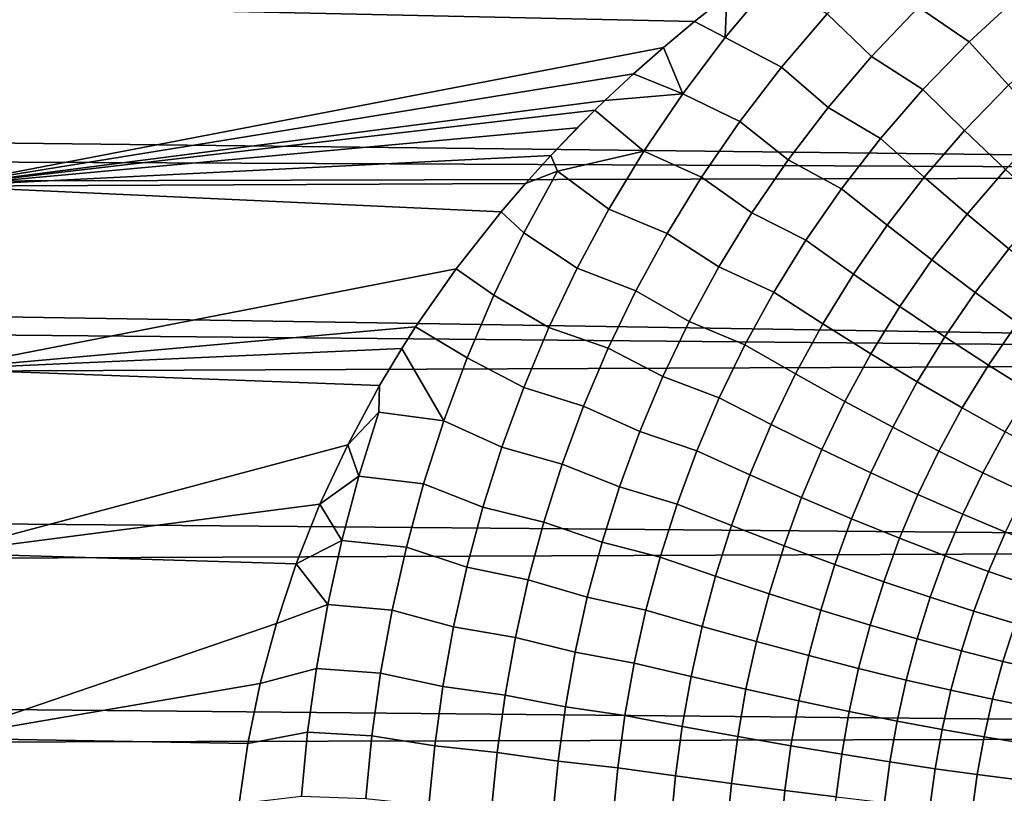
# Model space of a CAD drawing. Header units: metres. Extents: x -28 to 70, y -212 to 28.
# Tile 198 of 239: x 54.62 to 59.83, y 0.69 to 4.78. Entities that reach past the tile are written whole.
import ezdxf

# ---------------------------------------------------------------- set-up
doc = ezdxf.new("R2010")
doc.units = ezdxf.units.M
doc.layers.add('solid_10_261_102_XXX', color=7, linetype='CONTINUOUS')

msp = doc.modelspace()

# ---------------------------------------------------------------- linework, layer by layer
at = {"layer": 'solid_10_261_102_XXX'}
for points in [[(59.371334, 4.849041, 133.454437), (59.147987, 5.086215, 133.354492), (58.88768, 4.813617, 133.431305), (59.122444, 4.58773, 133.531326)], [(59.371334, 4.849041, 133.454437), (59.638363, 4.665297, 133.561798), (59.900841, 4.906998, 133.484711), (59.639221, 5.10078, 133.377991)], [(58.348011, 4.689404, 133.445862), (58.591755, 4.980006, 133.370926), (58.534214, 5.040942, 133.354294), (58.357342, 4.909132, 133.388153)], [(29.683619, 4.696668, 94.559288), (29.573715, 4.981474, 94.63031), (68.738998, 4.938868, 94.6194)], [(58.348011, 4.689404, 133.445862), (58.647015, 4.53244, 133.50766), (58.88768, 4.813617, 133.431305), (58.591755, 4.980006, 133.370926)], [(29.786154, 4.4167, 94.493774), (29.683619, 4.696668, 94.559288), (68.738998, 4.938868, 94.6194), (68.738998, 3.965933, 94.397156)], [(58.18623, 4.774109, 133.421844), (58.357342, 4.909132, 133.388153), (54.200001, 4.859603, 133.40062)], [(58.348011, 4.689404, 133.445862), (58.357342, 4.909132, 133.388153), (58.18623, 4.774109, 133.421844)], [(59.84716, 4.436744, 133.706589), (60.097095, 4.667661, 133.629623), (59.900841, 4.906998, 133.484711), (59.638363, 4.665297, 133.561798)], [(58.021511, 4.636803, 133.455078), (58.18623, 4.774109, 133.421844), (54.200001, 4.859603, 133.40062), (54.200001, 3.901806, 133.615707)], [(59.122444, 4.58773, 133.531326), (59.394619, 4.414023, 133.639557), (59.638363, 4.665297, 133.561798), (59.371334, 4.849041, 133.454437)], [(59.122444, 4.58773, 133.531326), (58.88768, 4.813617, 133.431305), (58.647015, 4.53244, 133.50766), (58.892563, 4.318319, 133.607803)], [(58.123753, 4.391658, 133.519455), (58.348011, 4.689404, 133.445862), (58.18623, 4.774109, 133.421844), (58.021511, 4.636803, 133.455078)], [(58.123753, 4.391658, 133.519455), (58.425835, 4.244102, 133.582825), (58.647015, 4.53244, 133.50766), (58.348011, 4.689404, 133.445862)], [(57.863194, 4.497078, 133.487854), (58.021511, 4.636803, 133.455078), (54.200001, 3.901806, 133.615707)], [(58.123753, 4.391658, 133.519455), (58.021511, 4.636803, 133.455078), (57.863194, 4.497078, 133.487854)], [(59.615208, 4.196781, 133.784286), (59.84716, 4.436744, 133.706589), (59.638363, 4.665297, 133.561798), (59.394619, 4.414023, 133.639557)], [(58.892563, 4.318319, 133.607803), (59.169636, 4.15467, 133.717117), (59.394619, 4.414023, 133.639557), (59.122444, 4.58773, 133.531326)], [(58.892563, 4.318319, 133.607803), (58.647015, 4.53244, 133.50766), (58.425835, 4.244102, 133.582825), (58.681526, 4.042198, 133.683151)], [(57.711044, 4.355136, 133.520065), (57.863194, 4.497078, 133.487854), (54.200001, 3.901806, 133.615707)], [(58.123753, 4.391658, 133.519455), (57.863194, 4.497078, 133.487854), (57.711044, 4.355136, 133.520065)], [(59.831463, 3.990005, 133.949432), (60.052124, 4.218831, 133.871826), (59.84716, 4.436744, 133.706589), (59.615208, 4.196781, 133.784286)], [(29.881878, 4.140791, 94.43335), (29.786154, 4.4167, 94.493774), (68.738998, 3.965933, 94.397156)], [(57.918728, 4.088049, 133.591049), (58.123753, 4.391658, 133.519455), (57.711044, 4.355136, 133.520065), (57.658382, 4.304169, 133.531357)], [(57.918728, 4.088049, 133.591049), (58.223881, 3.949936, 133.656113), (58.425835, 4.244102, 133.582825), (58.123753, 4.391658, 133.519455)], [(59.401257, 3.949211, 133.861801), (59.615208, 4.196781, 133.784286), (59.394619, 4.414023, 133.639557), (59.169636, 4.15467, 133.717117)], [(57.658382, 4.304169, 133.531357), (57.711044, 4.355136, 133.520065), (54.200001, 3.901806, 133.615707)], [(57.564995, 4.211125, 133.551636), (57.658382, 4.304169, 133.531357), (54.200001, 3.901806, 133.615707)], [(57.425053, 4.065026, 133.582535), (57.658382, 4.304169, 133.531357), (57.564995, 4.211125, 133.551636)], [(57.918728, 4.088049, 133.591049), (57.658382, 4.304169, 133.531357), (57.425053, 4.065026, 133.582535), (57.461365, 3.981654, 133.600449)], [(58.681526, 4.042198, 133.683151), (58.963272, 3.888652, 133.793671), (59.169636, 4.15467, 133.717117), (58.892563, 4.318319, 133.607803)], [(58.681526, 4.042198, 133.683151), (58.425835, 4.244102, 133.582825), (58.223881, 3.949936, 133.656113), (58.489063, 3.760669, 133.756638)], [(57.425053, 4.065026, 133.582535), (57.564995, 4.211125, 133.551636), (54.200001, 3.901806, 133.615707)], [(59.628029, 3.753997, 134.026917), (59.831463, 3.990005, 133.949432), (59.615208, 4.196781, 133.784286), (59.401257, 3.949211, 133.861801)], [(29.970444, 3.86956, 94.377907), (29.881878, 4.140791, 94.43335), (68.738998, 3.965933, 94.397156)], [(59.205158, 3.695399, 133.938385), (59.401257, 3.949211, 133.861801), (59.169636, 4.15467, 133.717117), (58.963272, 3.888652, 133.793671)], [(57.291, 3.917166, 133.61264), (57.425053, 4.065026, 133.582535), (54.200001, 3.901806, 133.615707)], [(57.461365, 3.981654, 133.600449), (57.425053, 4.065026, 133.582535), (57.291, 3.917166, 133.61264)], [(57.461365, 3.981654, 133.600449), (57.732582, 3.77977, 133.659927), (57.918728, 4.088049, 133.591049)], [(57.732582, 3.77977, 133.659927), (58.040791, 3.651181, 133.726761), (58.223881, 3.949936, 133.656113), (57.918728, 4.088049, 133.591049)], [(58.489063, 3.760669, 133.756638), (58.775246, 3.617293, 133.8685), (58.963272, 3.888652, 133.793671), (58.681526, 4.042198, 133.683151)], [(30.052391, 3.602428, 94.32711), (29.970444, 3.86956, 94.377907), (68.738998, 3.965933, 94.397156), (68.738998, 2.983123, 94.223724)], [(57.283348, 3.65493, 133.666245), (57.461365, 3.981654, 133.600449), (57.291, 3.917166, 133.61264), (57.1628, 3.767354, 133.641968)], [(57.461365, 3.981654, 133.600449), (57.283348, 3.65493, 133.666245), (57.56485, 3.467938, 133.725494), (57.732582, 3.77977, 133.659927)], [(59.848892, 3.569941, 134.211685), (60.042377, 3.794662, 134.134232), (59.831463, 3.990005, 133.949432), (59.628029, 3.753997, 134.026917)], [(57.1628, 3.767354, 133.641968), (57.291, 3.917166, 133.61264), (54.200001, 3.901806, 133.615707)], [(58.489063, 3.760669, 133.756638), (58.223881, 3.949936, 133.656113), (58.040791, 3.651181, 133.726761), (58.3148, 3.474941, 133.82753)], [(59.441662, 3.512115, 134.103516), (59.628029, 3.753997, 134.026917), (59.401257, 3.949211, 133.861801), (59.205158, 3.695399, 133.938385)], [(56.924618, 3.464148, 133.697708), (57.1628, 3.767354, 133.641968), (54.200001, 3.901806, 133.615707), (54.200001, 2.934609, 133.783524)], [(59.026634, 3.43662, 134.013275), (59.205158, 3.695399, 133.938385), (58.963272, 3.888652, 133.793671), (58.775246, 3.617293, 133.8685)], [(57.124027, 3.325178, 133.728149), (57.283348, 3.65493, 133.666245), (57.1628, 3.767354, 133.641968), (56.924618, 3.464148, 133.697708)], [(57.56485, 3.467938, 133.725494), (57.876083, 3.348992, 133.794128), (58.040791, 3.651181, 133.726761), (57.732582, 3.77977, 133.659927)], [(58.3148, 3.474941, 133.82753), (58.605194, 3.341824, 133.940842), (58.775246, 3.617293, 133.8685), (58.489063, 3.760669, 133.756638)], [(59.67168, 3.339659, 134.288315), (59.848892, 3.569941, 134.211685), (59.628029, 3.753997, 134.026917), (59.441662, 3.512115, 134.103516)], [(57.283348, 3.65493, 133.666245), (57.124027, 3.325178, 133.728149), (57.414986, 3.153576, 133.787201), (57.56485, 3.467938, 133.725494)], [(58.3148, 3.474941, 133.82753), (58.040791, 3.651181, 133.726761), (57.876083, 3.348992, 133.794128), (58.158257, 3.186142, 133.895172)], [(59.272095, 3.265584, 134.178482), (59.441662, 3.512115, 134.103516), (59.205158, 3.695399, 133.938385), (59.026634, 3.43662, 134.013275)], [(30.128082, 3.33898, 94.280693), (30.052391, 3.602428, 94.32711), (68.738998, 2.983123, 94.223724)], [(58.865318, 3.174061, 134.085709), (59.026634, 3.43662, 134.013275), (58.775246, 3.617293, 133.8685), (58.605194, 3.341824, 133.940842)], [(59.894138, 3.178836, 134.491898), (60.062817, 3.397902, 134.415253), (59.848892, 3.569941, 134.211685), (59.67168, 3.339659, 134.288315)], [(59.510483, 3.104986, 134.363342), (59.67168, 3.339659, 134.288315), (59.441662, 3.512115, 134.103516), (59.272095, 3.265584, 134.178482)], [(56.710651, 3.157221, 133.749222), (56.924618, 3.464148, 133.697708), (54.200001, 2.934609, 133.783524)], [(56.982838, 2.993326, 133.785706), (57.124027, 3.325178, 133.728149), (56.924618, 3.464148, 133.697708), (56.710651, 3.157221, 133.749222)], [(57.414986, 3.153576, 133.787201), (57.729183, 3.044426, 133.85762), (57.876083, 3.348992, 133.794128), (57.56485, 3.467938, 133.725494)], [(58.158257, 3.186142, 133.895172), (58.452629, 3.063385, 134.009949), (58.605194, 3.341824, 133.940842), (58.3148, 3.474941, 133.82753)], [(59.118961, 3.015542, 134.251038), (59.272095, 3.265584, 134.178482), (59.026634, 3.43662, 134.013275), (58.865318, 3.174061, 134.085709)], [(30.260424, 2.823948, 94.200371), (30.128082, 3.33898, 94.280693), (68.738998, 2.983123, 94.223724)], [(58.158257, 3.186142, 133.895172), (57.876083, 3.348992, 133.794128), (57.729183, 3.044426, 133.85762), (58.018837, 2.895298, 133.958954)], [(58.720726, 2.908818, 134.154968), (58.865318, 3.174061, 134.085709), (58.605194, 3.341824, 133.940842), (58.452629, 3.063385, 134.009949)], [(59.740681, 2.955575, 134.567017), (59.894138, 3.178836, 134.491898), (59.67168, 3.339659, 134.288315), (59.510483, 3.104986, 134.363342)], [(57.124027, 3.325178, 133.728149), (56.982838, 2.993326, 133.785706), (57.282402, 2.837567, 133.844559), (57.414986, 3.153576, 133.787201)], [(59.364944, 2.867008, 134.43605), (59.510483, 3.104986, 134.363342), (59.272095, 3.265584, 134.178482), (59.118961, 3.015542, 134.251038)], [(58.018837, 2.895298, 133.958954), (58.316952, 2.783022, 134.075241), (58.452629, 3.063385, 134.009949), (58.158257, 3.186142, 133.895172)], [(59.961617, 2.81805, 134.788544), (60.10799, 3.030396, 134.713318), (59.894138, 3.178836, 134.491898), (59.740681, 2.955575, 134.567017)], [(56.63763, 3.04317, 133.76712), (56.710651, 3.157221, 133.749222), (54.200001, 2.934609, 133.783524)], [(56.859161, 2.660169, 133.838409), (56.982838, 2.993326, 133.785706), (56.710651, 3.157221, 133.749222), (56.63763, 3.04317, 133.76712)], [(57.282402, 2.837567, 133.844559), (57.599472, 2.738403, 133.916733), (57.729183, 3.044426, 133.85762), (57.414986, 3.153576, 133.787201)], [(58.981796, 2.76304, 134.320465), (59.118961, 3.015542, 134.251038), (58.865318, 3.174061, 134.085709), (58.720726, 2.908818, 134.154968)], [(59.602119, 2.729154, 134.639862), (59.740681, 2.955575, 134.567017), (59.510483, 3.104986, 134.363342), (59.364944, 2.867008, 134.43605)], [(56.520031, 2.847259, 133.796295), (56.63763, 3.04317, 133.76712), (54.200001, 2.934609, 133.783524)], [(56.859161, 2.660169, 133.838409), (56.63763, 3.04317, 133.76712), (56.520031, 2.847259, 133.796295), (56.51664, 2.705787, 133.81662)], [(58.018837, 2.895298, 133.958954), (57.729183, 3.044426, 133.85762), (57.599472, 2.738403, 133.916733), (57.895916, 2.603301, 134.018372)], [(58.592262, 2.641896, 134.220444), (58.720726, 2.908818, 134.154968), (58.452629, 3.063385, 134.009949), (58.316952, 2.783022, 134.075241)], [(30.369198, 2.323634, 94.135437), (30.260424, 2.823948, 94.200371), (68.738998, 2.983123, 94.223724), (68.738998, 1.992885, 94.099541)], [(56.982838, 2.993326, 133.785706), (56.859161, 2.660169, 133.838409), (57.166466, 2.520667, 133.89711), (57.282402, 2.837567, 133.844559)], [(59.234619, 2.62673, 134.505661), (59.364944, 2.867008, 134.43605), (59.118961, 3.015542, 134.251038), (58.981796, 2.76304, 134.320465)], [(56.351196, 2.533757, 133.838852), (56.520031, 2.847259, 133.796295), (54.200001, 2.934609, 133.783524), (54.200001, 1.960343, 133.903702)], [(59.829372, 2.602623, 134.861542), (59.961617, 2.81805, 134.788544), (59.740681, 2.955575, 134.567017), (59.602119, 2.729154, 134.639862)], [(57.895916, 2.603301, 134.018372), (58.197506, 2.501642, 134.136124), (58.316952, 2.783022, 134.075241), (58.018837, 2.895298, 133.958954)], [(58.860012, 2.509037, 134.386139), (58.981796, 2.76304, 134.320465), (58.720726, 2.908818, 134.154968), (58.592262, 2.641896, 134.220444)], [(59.47802, 2.500526, 134.709686), (59.602119, 2.729154, 134.639862), (59.364944, 2.867008, 134.43605), (59.234619, 2.62673, 134.505661)], [(56.51664, 2.705787, 133.81662), (56.520031, 2.847259, 133.796295), (56.351196, 2.533757, 133.838852)], [(57.166466, 2.520667, 133.89711), (57.486279, 2.431702, 133.970932), (57.599472, 2.738403, 133.916733), (57.282402, 2.837567, 133.844559)], [(58.479294, 2.374164, 134.281525), (58.592262, 2.641896, 134.220444), (58.316952, 2.783022, 134.075241), (58.197506, 2.501642, 134.136124)], [(59.11895, 2.385066, 134.571548), (59.234619, 2.62673, 134.505661), (58.981796, 2.76304, 134.320465), (58.860012, 2.509037, 134.386139)], [(57.895916, 2.603301, 134.018372), (57.599472, 2.738403, 133.916733), (57.486279, 2.431702, 133.970932), (57.788826, 2.310903, 134.072876)], [(59.710857, 2.385017, 134.931595), (59.829372, 2.602623, 134.861542), (59.602119, 2.729154, 134.639862), (59.47802, 2.500526, 134.709686)], [(56.51664, 2.705787, 133.81662), (56.351196, 2.533757, 133.838852), (56.4109, 2.367143, 133.86113)], [(56.4109, 2.367143, 133.86113), (56.75227, 2.326411, 133.885834), (56.859161, 2.660169, 133.838409), (56.51664, 2.705787, 133.81662)], [(56.859161, 2.660169, 133.838409), (56.75227, 2.326411, 133.885834), (57.066433, 2.203533, 133.944366), (57.166466, 2.520667, 133.89711)], [(58.752995, 2.254367, 134.447449), (58.860012, 2.509037, 134.386139), (58.592262, 2.641896, 134.220444), (58.479294, 2.374164, 134.281525)], [(59.367859, 2.27056, 134.775833), (59.47802, 2.500526, 134.709686), (59.234619, 2.62673, 134.505661), (59.11895, 2.385066, 134.571548)], [(57.788826, 2.310903, 134.072876), (58.093616, 2.220007, 134.192047), (58.197506, 2.501642, 134.136124), (57.895916, 2.603301, 134.018372)], [(59.932045, 2.280744, 135.170334), (60.045643, 2.488007, 135.100052), (59.829372, 2.602623, 134.861542), (59.710857, 2.385017, 134.931595)], [(56.20422, 2.218775, 133.876541), (56.351196, 2.533757, 133.838852), (54.200001, 1.960343, 133.903702)], [(56.4109, 2.367143, 133.86113), (56.351196, 2.533757, 133.838852), (56.20422, 2.218775, 133.876541)], [(57.066433, 2.203533, 133.944366), (57.388824, 2.124991, 134.019745), (57.486279, 2.431702, 133.970932), (57.166466, 2.520667, 133.89711)], [(58.381142, 2.106351, 134.337677), (58.479294, 2.374164, 134.281525), (58.197506, 2.501642, 134.136124), (58.093616, 2.220007, 134.192047)], [(59.017334, 2.142808, 134.633133), (59.11895, 2.385066, 134.571548), (58.860012, 2.509037, 134.386139), (58.752995, 2.254367, 134.447449)], [(59.605583, 2.166056, 134.998016), (59.710857, 2.385017, 134.931595), (59.47802, 2.500526, 134.709686), (59.367859, 2.27056, 134.775833)], [(57.788826, 2.310903, 134.072876), (57.486279, 2.431702, 133.970932), (57.388824, 2.124991, 134.019745), (57.696774, 2.018742, 134.121994)], [(56.4109, 2.367143, 133.86113), (56.20422, 2.218775, 133.876541), (56.320839, 2.028216, 133.900299)], [(56.320839, 2.028216, 133.900299), (56.661449, 1.992604, 133.927597), (56.75227, 2.326411, 133.885834), (56.4109, 2.367143, 133.86113)], [(58.660084, 1.999723, 134.50386), (58.752995, 2.254367, 134.447449), (58.479294, 2.374164, 134.281525), (58.381142, 2.106351, 134.337677)], [(59.271072, 2.04001, 134.837708), (59.367859, 2.27056, 134.775833), (59.11895, 2.385066, 134.571548), (59.017334, 2.142808, 134.633133)], [(59.831013, 2.072041, 135.237045), (59.932045, 2.280744, 135.170334), (59.710857, 2.385017, 134.931595), (59.605583, 2.166056, 134.998016)], [(30.455698, 1.836966, 94.084541), (30.369198, 2.323634, 94.135437), (68.738998, 1.992885, 94.099541)], [(56.75227, 2.326411, 133.885834), (56.661449, 1.992604, 133.927597), (56.981586, 1.886673, 133.986023), (57.066433, 2.203533, 133.944366)], [(57.696774, 2.018742, 134.121994), (58.004475, 1.938758, 134.242508), (58.093616, 2.220007, 134.192047), (57.788826, 2.310903, 134.072876)], [(58.929142, 1.900621, 134.689835), (59.017334, 2.142808, 134.633133), (58.752995, 2.254367, 134.447449), (58.660084, 1.999723, 134.50386)], [(59.513023, 1.946453, 135.060196), (59.605583, 2.166056, 134.998016), (59.367859, 2.27056, 134.775833), (59.271072, 2.04001, 134.837708)], [(56.07869, 1.903289, 133.909225), (56.20422, 2.218775, 133.876541), (54.200001, 1.960343, 133.903702)], [(56.320839, 2.028216, 133.900299), (56.20422, 2.218775, 133.876541), (56.07869, 1.903289, 133.909225)], [(56.981586, 1.886673, 133.986023), (57.306339, 1.818784, 134.06279), (57.388824, 2.124991, 134.019745), (57.066433, 2.203533, 133.944366)], [(58.29702, 1.839064, 134.388367), (58.381142, 2.106351, 134.337677), (58.093616, 2.220007, 134.192047), (58.004475, 1.938758, 134.242508)], [(59.187054, 1.809507, 134.894699), (59.271072, 2.04001, 134.837708), (59.017334, 2.142808, 134.633133), (58.929142, 1.900621, 134.689835)], [(59.742062, 1.862573, 135.299576), (59.831013, 2.072041, 135.237045), (59.605583, 2.166056, 134.998016), (59.513023, 1.946453, 135.060196)], [(57.696774, 2.018742, 134.121994), (57.388824, 2.124991, 134.019745), (57.306339, 1.818784, 134.06279), (57.61898, 1.727301, 134.165329)], [(58.580517, 1.745683, 134.554825), (58.660084, 1.999723, 134.50386), (58.381142, 2.106351, 134.337677), (58.29702, 1.839064, 134.388367)], [(59.432621, 1.726808, 135.117538), (59.513023, 1.946453, 135.060196), (59.271072, 2.04001, 134.837708), (59.187054, 1.809507, 134.894699)], [(59.957115, 1.788764, 135.554718), (60.043087, 1.988955, 135.491837), (59.831013, 2.072041, 135.237045), (59.742062, 1.862573, 135.299576)], [(30.520943, 1.363036, 94.046501), (30.455698, 1.836966, 94.084541), (68.738998, 1.992885, 94.099541), (68.738998, 0.997684, 94.024902)], [(56.320839, 2.028216, 133.900299), (56.07869, 1.903289, 133.909225), (56.245914, 1.689361, 133.933899)], [(56.245914, 1.689361, 133.933899), (56.586079, 1.659133, 133.96347), (56.661449, 1.992604, 133.927597), (56.320839, 2.028216, 133.900299)], [(56.661449, 1.992604, 133.927597), (56.586079, 1.659133, 133.96347), (56.911285, 1.570427, 134.02179), (56.981586, 1.886673, 133.986023)], [(57.61898, 1.727301, 134.165329), (57.929279, 1.658379, 134.287079), (58.004475, 1.938758, 134.242508), (57.696774, 2.018742, 134.121994)], [(58.853642, 1.65905, 134.741089), (58.929142, 1.900621, 134.689835), (58.660084, 1.999723, 134.50386), (58.580517, 1.745683, 134.554825)], [(55.973858, 1.5874, 133.936905), (56.07869, 1.903289, 133.909225), (54.200001, 1.960343, 133.903702), (54.200001, 0.981353, 133.975906)], [(58.226135, 1.572758, 134.433167), (58.29702, 1.839064, 134.388367), (58.004475, 1.938758, 134.242508), (57.929279, 1.658379, 134.287079)], [(59.664692, 1.652909, 135.357285), (59.742062, 1.862573, 135.299576), (59.513023, 1.946453, 135.060196), (59.432621, 1.726808, 135.117538)], [(56.245914, 1.689361, 133.933899), (56.07869, 1.903289, 133.909225), (55.973858, 1.5874, 133.936905)], [(56.911285, 1.570427, 134.02179), (57.238132, 1.513423, 134.099792), (57.306339, 1.818784, 134.06279), (56.981586, 1.886673, 133.986023)], [(59.11512, 1.579571, 134.946289), (59.187054, 1.809507, 134.894699), (58.929142, 1.900621, 134.689835), (58.853642, 1.65905, 134.741089)], [(58.513519, 1.492674, 134.599884), (58.580517, 1.745683, 134.554825), (58.29702, 1.839064, 134.388367), (58.226135, 1.572758, 134.433167)], [(59.882183, 1.588157, 135.612823), (59.957115, 1.788764, 135.554718), (59.742062, 1.862573, 135.299576), (59.664692, 1.652909, 135.357285)], [(57.61898, 1.727301, 134.165329), (57.306339, 1.818784, 134.06279), (57.238132, 1.513423, 134.099792), (57.55476, 1.436894, 134.202591)], [(59.363724, 1.507618, 135.169479), (59.432621, 1.726808, 135.117538), (59.187054, 1.809507, 134.894699), (59.11512, 1.579571, 134.946289)], [(57.55476, 1.436894, 134.202591), (57.867302, 1.379183, 134.325424), (57.929279, 1.658379, 134.287079), (57.61898, 1.727301, 134.165329)], [(58.790092, 1.418503, 134.786438), (58.853642, 1.65905, 134.741089), (58.580517, 1.745683, 134.554825), (58.513519, 1.492674, 134.599884)], [(59.598301, 1.443525, 135.409607), (59.664692, 1.652909, 135.357285), (59.432621, 1.726808, 135.117538), (59.363724, 1.507618, 135.169479)], [(56.245914, 1.689361, 133.933899), (55.973858, 1.5874, 133.936905), (55.888584, 1.269902, 133.959641), (56.185501, 1.350794, 133.96167)], [(56.185501, 1.350794, 133.96167), (56.525467, 1.326218, 133.993149), (56.586079, 1.659133, 133.96347), (56.245914, 1.689361, 133.933899)], [(56.586079, 1.659133, 133.96347), (56.525467, 1.326218, 133.993149), (56.854828, 1.254971, 134.051392), (56.911285, 1.570427, 134.02179)], [(58.167774, 1.30772, 134.471725), (58.226135, 1.572758, 134.433167), (57.929279, 1.658379, 134.287079), (57.867302, 1.379183, 134.325424)], [(59.054558, 1.350591, 134.991974), (59.11512, 1.579571, 134.946289), (58.853642, 1.65905, 134.741089), (58.790092, 1.418503, 134.786438)], [(59.817749, 1.387593, 135.665558), (59.882183, 1.588157, 135.612823), (59.664692, 1.652909, 135.357285), (59.598301, 1.443525, 135.409607)], [(55.888584, 1.269902, 133.959641), (55.973858, 1.5874, 133.936905), (54.200001, 0.981353, 133.975906)], [(56.854828, 1.254971, 134.051392), (57.183475, 1.209069, 134.130447), (57.238132, 1.513423, 134.099792), (56.911285, 1.570427, 134.02179)], [(58.458405, 1.240965, 134.638687), (58.513519, 1.492674, 134.599884), (58.226135, 1.572758, 134.433167), (58.167774, 1.30772, 134.471725)], [(59.305683, 1.289255, 135.215515), (59.363724, 1.507618, 135.169479), (59.11512, 1.579571, 134.946289), (59.054558, 1.350591, 134.991974)], [(60.021049, 1.340083, 135.936127), (60.084076, 1.532853, 135.882965), (59.882183, 1.588157, 135.612823), (59.817749, 1.387593, 135.665558)], [(57.55476, 1.436894, 134.202591), (57.238132, 1.513423, 134.099792), (57.183475, 1.209069, 134.130447), (57.503368, 1.147652, 134.233459)], [(58.737827, 1.179232, 134.825531), (58.790092, 1.418503, 134.786438), (58.513519, 1.492674, 134.599884), (58.458405, 1.240965, 134.638687)], [(59.542294, 1.234782, 135.456024), (59.598301, 1.443525, 135.409607), (59.363724, 1.507618, 135.169479), (59.305683, 1.289255, 135.215515)], [(57.503368, 1.147652, 134.233459), (57.817799, 1.101293, 134.357224), (57.867302, 1.379183, 134.325424), (57.55476, 1.436894, 134.202591)], [(59.004745, 1.122807, 135.031357), (59.054558, 1.350591, 134.991974), (58.790092, 1.418503, 134.786438), (58.737827, 1.179232, 134.825531)], [(59.763283, 1.187426, 135.712372), (59.817749, 1.387593, 135.665558), (59.598301, 1.443525, 135.409607), (59.542294, 1.234782, 135.456024)], [(30.56628, 0.900026, 94.020264), (30.520943, 1.363036, 94.046501), (68.738998, 0.997684, 94.024902)], [(58.121208, 1.044054, 134.503723), (58.167774, 1.30772, 134.471725), (57.867302, 1.379183, 134.325424), (57.817799, 1.101293, 134.357224)], [(59.967621, 1.147408, 135.983368), (60.021049, 1.340083, 135.936127), (59.817749, 1.387593, 135.665558), (59.763283, 1.187426, 135.712372)], [(56.185501, 1.350794, 133.96167), (55.888584, 1.269902, 133.959641), (55.822876, 0.952994, 133.97728), (56.139072, 1.012595, 133.983429)], [(56.139072, 1.012595, 133.983429), (56.478977, 0.993921, 134.016418), (56.525467, 1.326218, 133.993149), (56.185501, 1.350794, 133.96167)], [(56.525467, 1.326218, 133.993149), (56.478977, 0.993921, 134.016418), (56.811581, 0.940319, 134.074585), (56.854828, 1.254971, 134.051392)], [(58.414452, 0.990645, 134.670898), (58.458405, 1.240965, 134.638687), (58.167774, 1.30772, 134.471725), (58.121208, 1.044054, 134.503723)], [(59.257904, 1.071954, 135.255234), (59.305683, 1.289255, 135.215515), (59.054558, 1.350591, 134.991974), (59.004745, 1.122807, 135.031357)], [(55.822876, 0.952994, 133.97728), (55.888584, 1.269902, 133.959641), (54.200001, 0.981353, 133.975906)], [(56.811581, 0.940319, 134.074585), (57.141674, 0.905711, 134.154465), (57.183475, 1.209069, 134.130447), (56.854828, 1.254971, 134.051392)], [(59.496128, 1.026912, 135.496109), (59.542294, 1.234782, 135.456024), (59.305683, 1.289255, 135.215515), (59.257904, 1.071954, 135.255234)], [(57.503368, 1.147652, 134.233459), (57.183475, 1.209069, 134.130447), (57.141674, 0.905711, 134.154465), (57.464115, 0.859535, 134.25769)], [(58.696163, 0.941315, 134.857986), (58.737827, 1.179232, 134.825531), (58.458405, 1.240965, 134.638687), (58.414452, 0.990645, 134.670898)], [(59.7183, 0.98789, 135.752838), (59.763283, 1.187426, 135.712372), (59.542294, 1.234782, 135.456024), (59.496128, 1.026912, 135.496109)], [(57.464115, 0.859535, 134.25769), (57.780041, 0.82465, 134.382172), (57.817799, 1.101293, 134.357224), (57.503368, 1.147652, 134.233459)], [(58.965027, 0.896296, 135.064102), (59.004745, 1.122807, 135.031357), (58.737827, 1.179232, 134.825531), (58.696163, 0.941315, 134.857986)], [(59.923382, 0.955072, 136.024246), (59.967621, 1.147408, 135.983368), (59.763283, 1.187426, 135.712372), (59.7183, 0.98789, 135.752838)], [(58.08572, 0.781682, 134.528839), (58.121208, 1.044054, 134.503723), (57.817799, 1.101293, 134.357224), (57.780041, 0.82465, 134.382172)], [(59.219788, 0.855798, 135.288269), (59.257904, 1.071954, 135.255234), (59.004745, 1.122807, 135.031357), (58.965027, 0.896296, 135.064102)], [(58.380981, 0.741626, 134.696213), (58.414452, 0.990645, 134.670898), (58.121208, 1.044054, 134.503723), (58.08572, 0.781682, 134.528839)], [(59.459251, 0.820009, 135.529465), (59.496128, 1.026912, 135.496109), (59.257904, 1.071954, 135.255234), (59.219788, 0.855798, 135.288269)], [(30.592516, 0.445905, 94.004974), (30.56628, 0.900026, 94.020264), (68.738998, 0.997684, 94.024902), (68.738998, 0, 94)], [(56.139072, 1.012595, 133.983429), (55.822876, 0.952994, 133.97728), (55.776272, 0.636042, 133.989883), (56.106274, 0.674736, 133.999115)], [(56.106274, 0.674736, 133.999115), (56.446186, 0.662169, 134.033188), (56.478977, 0.993921, 134.016418), (56.139072, 1.012595, 133.983429)], [(56.478977, 0.993921, 134.016418), (56.446186, 0.662169, 134.033188), (56.781109, 0.626357, 134.091309), (56.811581, 0.940319, 134.074585)], [(58.664444, 0.704667, 134.883514), (58.696163, 0.941315, 134.857986), (58.414452, 0.990645, 134.670898), (58.380981, 0.741626, 134.696213)], [(59.682301, 0.789097, 135.786545), (59.7183, 0.98789, 135.752838), (59.496128, 1.026912, 135.496109), (59.459251, 0.820009, 135.529465)], [(55.776272, 0.636042, 133.989883), (55.822876, 0.952994, 133.97728), (54.200001, 0.981353, 133.975906), (54.200001, 0, 134)], [(56.781109, 0.626357, 134.091309), (57.112263, 0.603199, 134.171799), (57.141674, 0.905711, 134.154465), (56.811581, 0.940319, 134.074585)], [(58.934788, 0.670979, 135.089859), (58.965027, 0.896296, 135.064102), (58.696163, 0.941315, 134.857986), (58.664444, 0.704667, 134.883514)], [(59.887894, 0.763206, 136.058304), (59.923382, 0.955072, 136.024246), (59.7183, 0.98789, 135.752838), (59.682301, 0.789097, 135.786545)], [(57.464115, 0.859535, 134.25769), (57.141674, 0.905711, 134.154465), (57.112263, 0.603199, 134.171799), (57.436523, 0.572363, 134.275146)], [(59.190746, 0.640719, 135.314285), (59.219788, 0.855798, 135.288269), (58.965027, 0.896296, 135.064102), (58.934788, 0.670979, 135.089859)], [(57.436523, 0.572363, 134.275146), (57.753532, 0.549052, 134.400177), (57.780041, 0.82465, 134.382172), (57.464115, 0.859535, 134.25769)], [(59.431122, 0.614029, 135.55574), (59.459251, 0.820009, 135.529465), (59.219788, 0.855798, 135.288269), (59.190746, 0.640719, 135.314285)], [(58.060822, 0.520392, 134.546967), (58.08572, 0.781682, 134.528839), (57.780041, 0.82465, 134.382172), (57.753532, 0.549052, 134.400177)], [(58.35751, 0.493691, 134.714478), (58.380981, 0.741626, 134.696213), (58.08572, 0.781682, 134.528839), (58.060822, 0.520392, 134.546967)], [(59.654797, 0.591032, 135.81311), (59.682301, 0.789097, 135.786545), (59.459251, 0.820009, 135.529465), (59.431122, 0.614029, 135.55574)], [(59.860725, 0.571837, 136.085175), (59.887894, 0.763206, 136.058304), (59.682301, 0.789097, 135.786545), (59.654797, 0.591032, 135.81311)], [(58.642204, 0.469074, 134.901932), (58.664444, 0.704667, 134.883514), (58.380981, 0.741626, 134.696213), (58.35751, 0.493691, 134.714478)], [(58.913582, 0.446655, 135.108444), (58.934788, 0.670979, 135.089859), (58.664444, 0.704667, 134.883514), (58.642204, 0.469074, 134.901932)]]:
    msp.add_3dface(points, dxfattribs=at)

doc.saveas('drawing.dxf')
